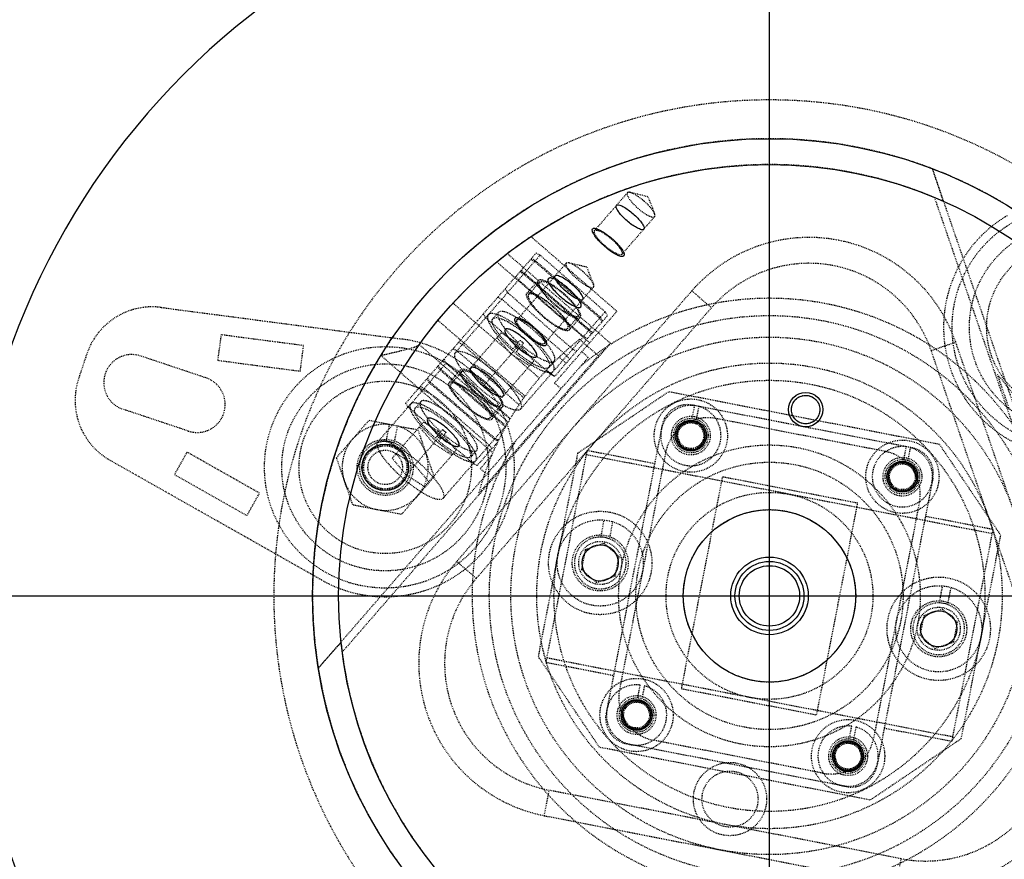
# Model space of a CAD drawing. Header units: millimetres. Extents: x -24622 to 57, y -1603 to 1112.
# Tile 44 of 219: x -23519 to -23404, y -44 to 54. Entities that reach past the tile are written whole.
import ezdxf
from ezdxf.lldxf.tags import DXFTag

# ---------------------------------------------------------------- set-up
doc = ezdxf.new("R2010")
doc.units = ezdxf.units.MM
doc.linetypes.add('HIDDEN', pattern=[0.2, 0.1, -0.1])
doc.layers.add('02___PRT_ALL_AXES', color=7, linetype='Continuous')
doc.layers.add('DEFAULT_2', color=8, linetype='HIDDEN')
tags = doc.linetypes.add('CENTER', pattern=[2, 1.25, -0.25, 0.25, -0.25]).pattern_tags.tags
tags[10:11] = [DXFTag(74, 4), DXFTag(75, 0), DXFTag(340, '0'), DXFTag(46, 1.0), DXFTag(50, 0.0), DXFTag(44, 0.0), DXFTag(45, 0.0)]
tags[8:9] = [DXFTag(74, 4), DXFTag(75, 0), DXFTag(340, '0'), DXFTag(46, 1.0), DXFTag(50, 0.0), DXFTag(44, 0.0), DXFTag(45, 0.0)]
tags[6:7] = [DXFTag(74, 4), DXFTag(75, 0), DXFTag(340, '0'), DXFTag(46, 1.0), DXFTag(50, 0.0), DXFTag(44, 0.0), DXFTag(45, 0.0)]
tags[4:5] = [DXFTag(74, 4), DXFTag(75, 0), DXFTag(340, '0'), DXFTag(46, 1.0), DXFTag(50, 0.0), DXFTag(44, 0.0), DXFTag(45, 0.0)]
doc.dimstyles.new('7', dxfattribs={"dimtxt": 7, "dimasz": 4.5, "dimexe": 0.7, "dimexo": 0.9, "dimgap": 1.8, "dimtad": 0, "dimtxsty": 'Standard', "dimblk": 'OPEN30', "dimcen": 0, "dimclrd": 5, "dimclre": 3, "dimclrt": 256, "dimadec": 0, "dimazin": 2, "dimtm": 1e-09, "dimtfac": 0.6, "dimtofl": 0, "dimtmove": 0, "dimatfit": 3, "dimldrblk": 'OPEN30', "dimfxl": 1, "dimtolj": 1, "dimarcsym": 0})

# ---------------------------------------------------------------- blocks, each defined once
blk = doc.blocks.new('_Open30')
at = {"color": 0, "linetype": 'ByBlock', "lineweight": -2}
for p, q in [((-1, 0.268), (0, 0)), ((0, 0), (-1, -0.268)), ((0, 0), (-1, 0))]:
    blk.add_line(p, q, dxfattribs=at)
blk = doc.blocks.new('*D96')
at = {"color": 3, "linetype": 'ByBlock', "lineweight": -2}
for p, q in [((-23511.99, 64.31), (-23540.57, 64.31)), ((-23511.99, -105.69), (-23540.57, -105.69))]:
    blk.add_line(p, q, dxfattribs=at)
at = {"color": 5, "linetype": 'ByBlock', "lineweight": -2}
for p, q in [((-23539.87, 59.81), (-23539.87, -11.31)), ((-23539.87, -101.19), (-23539.87, -30.08))]:
    blk.add_line(p, q, dxfattribs=at)
at = {"layer": 'Defpoints', "color": 0, "linetype": 'ByBlock'}
for p in [(-23511.09, 64.31), (-23539.87, -105.69), (-23511.09, -105.69)]:
    blk.add_point(p, dxfattribs=at)
at = {"color": 5, "linetype": 'ByBlock', "lineweight": -2, "xscale": 4.5, "yscale": 4.5, "zscale": 4.5}
for p, rotation in [((-23539.87, 64.31), 90), ((-23539.87, -105.69), 270)]:
    blk.add_blockref('_Open30', p, dxfattribs=dict(at, rotation=rotation))
at = {"linetype": 'ByBlock', "insert": (-23539.87, -20.69), "char_height": 7, "attachment_point": 5, "rotation": 90}
blk.add_mtext('\\A1;170', dxfattribs=at)
blk = doc.blocks.new('*D106')
at = {"color": 5, "linetype": 'ByBlock', "lineweight": -2}
blk.add_line((-23504.44, -84.59), (-23501.23, -81.44), dxfattribs=at)
at = {"layer": 'Defpoints', "color": 0, "linetype": 'ByBlock'}
for p in [(-23365.18, 51.9), (-23498.01, -78.29)]:
    blk.add_point(p, dxfattribs=at)
at = {"color": 5, "linetype": 'ByBlock', "lineweight": -2, "xscale": 4.5, "yscale": 4.5, "zscale": 4.5, "rotation": 44.42437123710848}
blk.add_blockref('_Open30', (-23498.01, -78.29), dxfattribs=at)
at = {"linetype": 'ByBlock', "insert": (-23514.06, -94.02), "char_height": 7, "attachment_point": 5, "rotation": 44.4244}
blk.add_mtext('\\A1;∅186', dxfattribs=at)

msp = doc.modelspace()

# ---------------------------------------------------------------- linework, layer by layer
at = {"color": 1, "linetype": 'CENTER', "ltscale": 94.488}
for p, q in [((-23431.594, -115.493), (-23431.594, 89.107)), ((-23533.894, -13.193), (-23329.294, -13.193))]:
    msp.add_line(p, q, dxfattribs=at)
at = {"color": 7, "linetype": 'Continuous'}
for centre, radius in [((-23427.396, 8.403), 2), ((-23440.716, 5.389), 1.8), ((-23476.17, 1.706), 2.7), ((-23416.175, 0.619), 1.8), ((-23451.227, -9.377), 2.1), ((-23431.594, -13.193), 4), ((-23431.594, -13.193), 3.5), ((-23411.961, -17.009), 2.1), ((-23447.013, -27.005), 1.8), ((-23422.472, -31.775), 1.8)]:
    msp.add_circle(centre, radius, dxfattribs=at)
for centre, radius, start, end in [((-23439.094, -13.193), 85.5, 0, 180), ((-23476.17, 1.706), 3, 69.40593, 88.59407), ((-23451.227, -9.377), 3, 69.40593, 88.59407), ((-23431.594, -13.193), 93, 180, 248.76428), ((-23431.594, -13.193), 57.5, 285.17438, 0.00494), ((-23411.961, -17.009), 3, 69.40593, 88.59407)]:
    msp.add_arc(centre, radius, start, end, dxfattribs=at)
for points, start_tangent, end_tangent in [([(-23448.119, 30.292), (-23448.642, 30.79), (-23449.056, 31.275), (-23449.312, 31.686), (-23449.386, 31.985), (-23449.264, 32.129), (-23448.962, 32.101), (-23448.518, 31.907), (-23447.975, 31.562), (-23447.406, 31.112)], (-0.7526608, 0.6584085), (0.7564903, -0.6540049)), ([(-23447.406, 31.112), (-23446.883, 30.614), (-23446.47, 30.129), (-23446.213, 29.717), (-23446.14, 29.419), (-23446.261, 29.275), (-23446.563, 29.302), (-23447.008, 29.497), (-23447.55, 29.841), (-23448.119, 30.292)], (0.7526609, -0.6584084), (-0.7564902, 0.654005)), ([(-23448.486, 26.211), (-23448.735, 26.146), (-23449.172, 26.278), (-23449.745, 26.592), (-23450.384, 27.051), (-23451.013, 27.597), (-23451.556, 28.167), (-23451.947, 28.691), (-23452.139, 29.105), (-23452.109, 29.36)], (-0.656059, -0.7547096), (0.656059, 0.7547096)), ([(-23452.109, 29.36), (-23451.86, 29.426), (-23451.423, 29.293), (-23450.85, 28.979), (-23450.211, 28.521), (-23449.582, 27.974), (-23449.039, 27.404), (-23448.648, 26.881), (-23448.456, 26.466), (-23448.486, 26.211)], (0.656059, 0.7547096), (-0.656059, -0.7547096)), ([(-23455.218, 22.126), (-23455.74, 22.624), (-23456.154, 23.109), (-23456.41, 23.521), (-23456.484, 23.819), (-23456.362, 23.963), (-23456.061, 23.936), (-23455.616, 23.741), (-23455.073, 23.397), (-23454.504, 22.946)], (-0.7526556, 0.6584145), (0.7564956, -0.6539988)), ([(-23454.943, 22.442), (-23455.614, 22.974), (-23456.255, 23.382), (-23456.789, 23.618), (-23457.152, 23.654), (-23457.299, 23.484), (-23457.213, 23.13), (-23456.905, 22.634), (-23456.411, 22.056), (-23455.792, 21.465)], (-0.7547096, 0.656059), (0.7547096, -0.656059)), ([(-23454.504, 22.946), (-23453.982, 22.448), (-23453.568, 21.963), (-23453.312, 21.551), (-23453.238, 21.253), (-23453.36, 21.109), (-23453.661, 21.136), (-23454.106, 21.331), (-23454.649, 21.676), (-23455.218, 22.126)], (0.7526556, -0.6584144), (-0.7564955, 0.6539989)), ([(-23455.792, 21.465), (-23455.121, 20.934), (-23454.48, 20.525), (-23453.945, 20.289), (-23453.583, 20.254), (-23453.435, 20.423), (-23453.521, 20.778), (-23453.829, 21.274), (-23454.323, 21.852), (-23454.943, 22.442)], (0.7547096, -0.656059), (-0.7547096, 0.656059)), ([(-23457.486, 15.859), (-23457.734, 15.793), (-23458.171, 15.926), (-23458.744, 16.24), (-23459.384, 16.698), (-23460.013, 17.245), (-23460.555, 17.814), (-23460.946, 18.338), (-23461.138, 18.752), (-23461.108, 19.008)], (-0.656059, -0.7547096), (0.656059, 0.7547096)), ([(-23461.108, 19.008), (-23460.86, 19.073), (-23460.423, 18.941), (-23459.85, 18.626), (-23459.21, 18.168), (-23458.581, 17.621), (-23458.038, 17.052), (-23457.647, 16.528), (-23457.455, 16.114), (-23457.486, 15.859)], (0.656059, 0.7547096), (-0.656059, -0.7547096)), ([(-23462.248, 17.696), (-23462.278, 17.441), (-23462.086, 17.027), (-23461.695, 16.503), (-23461.153, 15.934), (-23460.524, 15.387), (-23459.884, 14.929), (-23459.311, 14.614), (-23458.874, 14.482), (-23458.625, 14.547)], (-0.656059, -0.7547096), (0.656059, 0.7547096)), ([(-23458.625, 14.547), (-23458.595, 14.803), (-23458.787, 15.217), (-23459.178, 15.741), (-23459.721, 16.31), (-23460.35, 16.857), (-23460.989, 17.315), (-23461.562, 17.629), (-23461.999, 17.762), (-23462.248, 17.696)], (0.656059, 0.7547096), (-0.656059, -0.7547096)), ([(-23463.942, 12.089), (-23464.613, 12.621), (-23465.254, 13.029), (-23465.788, 13.266), (-23466.151, 13.301), (-23466.298, 13.132), (-23466.213, 12.777), (-23465.905, 12.281), (-23465.411, 11.703), (-23464.791, 11.113)], (-0.7547096, 0.656059), (0.7547096, -0.656059)), ([(-23464.791, 11.113), (-23464.12, 10.581), (-23463.479, 10.173), (-23462.945, 9.937), (-23462.582, 9.901), (-23462.435, 10.071), (-23462.52, 10.425), (-23462.829, 10.921), (-23463.322, 11.499), (-23463.942, 12.089)], (0.7547096, -0.656059), (-0.7547096, 0.656059)), ([(-23429.016, 8.718), (-23428.775, 9.309), (-23428.329, 9.764), (-23427.748, 10.015), (-23427.098, 10.025), (-23426.495, 9.785), (-23426.037, 9.338), (-23425.781, 8.737), (-23425.777, 8.088)], (0.205153, 0.9787299), (-0.1787003, -0.9839036)), ([(-23425.777, 8.088), (-23426.017, 7.497), (-23426.463, 7.042), (-23427.044, 6.791), (-23427.695, 6.781), (-23428.297, 7.021), (-23428.755, 7.468), (-23429.012, 8.069), (-23429.016, 8.718)], (-0.205153, -0.9787299), (0.1787003, 0.9839036)), ([(-23471.247, 7.344), (-23471.278, 7.088), (-23471.086, 6.674), (-23470.695, 6.15), (-23470.152, 5.581), (-23469.523, 5.034), (-23468.883, 4.576), (-23468.311, 4.262), (-23467.873, 4.129), (-23467.625, 4.195)], (-0.656059, -0.7547096), (0.656059, 0.7547096)), ([(-23467.625, 4.195), (-23467.595, 4.45), (-23467.787, 4.864), (-23468.178, 5.388), (-23468.72, 5.957), (-23469.349, 6.504), (-23469.989, 6.962), (-23470.562, 7.277), (-23470.999, 7.409), (-23471.247, 7.344)], (0.656059, 0.7547096), (-0.656059, -0.7547096)), ([(-23439.096, 5.074), (-23439.099, 5.714), (-23439.343, 6.304), (-23439.789, 6.754), (-23440.388, 7.006), (-23441.036, 7.008), (-23441.628, 6.764), (-23442.09, 6.302), (-23442.336, 5.704)], (0.1759776, 0.9843942), (-0.2019599, -0.9793938)), ([(-23442.336, 5.704), (-23442.333, 5.064), (-23442.089, 4.474), (-23441.643, 4.025), (-23441.044, 3.773), (-23440.396, 3.771), (-23439.804, 4.015), (-23439.342, 4.476), (-23439.096, 5.074)], (-0.1759776, -0.9843942), (0.2019599, 0.9793938)), ([(-23414.556, 0.304), (-23414.558, 0.944), (-23414.803, 1.534), (-23415.248, 1.984), (-23415.848, 2.236), (-23416.496, 2.237), (-23417.087, 1.994), (-23417.549, 1.532), (-23417.795, 0.934)], (0.1759776, 0.9843942), (-0.2019599, -0.9793938)), ([(-23417.795, 0.934), (-23417.793, 0.294), (-23417.548, -0.296), (-23417.103, -0.746), (-23416.503, -0.998), (-23415.855, -1), (-23415.263, -0.756), (-23414.801, -0.294), (-23414.556, 0.304)], (-0.1759776, -0.9843942), (0.2019599, 0.9793938)), ([(-23445.393, -27.319), (-23445.395, -26.679), (-23445.64, -26.09), (-23446.085, -25.64), (-23446.685, -25.388), (-23447.333, -25.386), (-23447.925, -25.63), (-23448.387, -26.092), (-23448.632, -26.69)], (0.1759776, 0.9843942), (-0.2019599, -0.9793938)), ([(-23448.632, -26.69), (-23448.63, -27.33), (-23448.386, -27.919), (-23447.94, -28.369), (-23447.34, -28.621), (-23446.692, -28.623), (-23446.101, -28.379), (-23445.639, -27.917), (-23445.393, -27.319)], (-0.1759776, -0.9843942), (0.2019599, 0.9793938)), ([(-23420.852, -32.09), (-23420.855, -31.45), (-23421.099, -30.86), (-23421.545, -30.41), (-23422.144, -30.158), (-23422.792, -30.156), (-23423.384, -30.4), (-23423.846, -30.862), (-23424.092, -31.46)], (0.1759776, 0.9843942), (-0.2019599, -0.9793938)), ([(-23424.092, -31.46), (-23424.089, -32.1), (-23423.845, -32.69), (-23423.399, -33.139), (-23422.8, -33.391), (-23422.152, -33.393), (-23421.56, -33.149), (-23421.098, -32.687), (-23420.852, -32.09)], (-0.1759776, -0.9843942), (0.2019599, 0.9793938))]:
    msp.add_spline(points, degree=3, dxfattribs=dict(at, start_tangent=start_tangent, end_tangent=end_tangent))
at = {"layer": '02___PRT_ALL_AXES', "color": 7, "linetype": 'Continuous'}
for radius in [53, 50, 10, 4.5]:
    msp.add_circle((-23431.594, -13.193), radius, dxfattribs=at)
at = {"layer": 'DEFAULT_2', "color": 8, "linetype": 'HIDDEN'}
for p, q in [((-23397.142, -8.815), (-23412.683, 36.319)), ((-23448.08, 33.537), (-23451.882, 29.163)), ((-23445.696, 33.08), (-23447.755, 33.576)), ((-23445.696, 33.08), (-23444.918, 31.109)), ((-23412.464, 33.003), (-23397.016, -11.863)), ((-23444.91, 30.782), (-23448.713, 26.408)), ((-23449.291, 19.798), (-23459.254, 28.459)), ((-23473.802, 9.13), (-23458.669, 26.539)), ((-23450.035, 16.088), (-23462.007, 26.494)), ((-23458.207, 26.308), (-23460.023, 24.219)), ((-23458.207, 26.308), (-23458.669, 26.539)), ((-23450.66, 19.748), (-23458.207, 26.308)), ((-23463.231, 25.525), (-23452.455, 16.158)), ((-23455.178, 25.372), (-23460.882, 18.811)), ((-23459.303, 25.81), (-23458.84, 25.579)), ((-23458.756, 25.677), (-23459.218, 25.907)), ((-23458.84, 25.579), (-23451.293, 19.019)), ((-23451.208, 19.116), (-23458.756, 25.677)), ((-23452.794, 24.914), (-23454.853, 25.41)), ((-23460.075, 24.16), (-23468.013, 15.028)), ((-23460.108, 24.121), (-23460.57, 24.352)), ((-23460.485, 24.449), (-23460.023, 24.219)), ((-23460.367, 24.585), (-23460.075, 24.16)), ((-23452.561, 17.561), (-23460.108, 24.121)), ((-23452.527, 17.599), (-23460.075, 24.16)), ((-23460.023, 24.219), (-23452.476, 17.658)), ((-23452.794, 24.914), (-23452.016, 22.944)), ((-23460.708, 23.431), (-23461.001, 23.856)), ((-23460.708, 23.431), (-23453.161, 16.87)), ((-23459.721, 21.899), (-23458.454, 23.357)), ((-23459.532, 21.735), (-23458.265, 23.193)), ((-23440.599, 22.175), (-23467.871, -9.197)), ((-23462.268, 22.398), (-23461.976, 21.973)), ((-23454.429, 15.412), (-23461.976, 21.973)), ((-23452.009, 22.616), (-23457.712, 16.055)), ((-23440.599, 22.175), (-23438.335, 20.207)), ((-23468.303, 20.755), (-23458.295, 12.054)), ((-23463.105, 21.436), (-23462.643, 21.205)), ((-23462.643, 21.205), (-23455.096, 14.645)), ((-23502.159, 20.248), (-23474.217, 16.579)), ((-23438.335, 20.207), (-23465.605, -11.164)), ((-23464.51, 19.057), (-23464.803, 19.482)), ((-23463.048, 19.672), (-23463.682, 18.943)), ((-23456.53, 11.47), (-23449.291, 19.798)), ((-23452.476, 17.658), (-23450.66, 19.748)), ((-23450.367, 19.322), (-23450.66, 19.748)), ((-23459.948, 9.962), (-23470.059, 18.751)), ((-23464.51, 19.057), (-23456.963, 12.496)), ((-23456.54, 12.221), (-23450.367, 19.322)), ((-23455.004, 17.799), (-23453.737, 19.257)), ((-23454.815, 17.635), (-23453.548, 19.093)), ((-23451.293, 19.019), (-23451.001, 18.593)), ((-23450.916, 18.691), (-23451.208, 19.116)), ((-23462.712, 17.315), (-23466.371, 13.106)), ((-23462.712, 17.315), (-23460.58, 15.957)), ((-23460.465, 8.468), (-23452.527, 17.599)), ((-23452.268, 17.135), (-23452.561, 17.561)), ((-23452.527, 17.599), (-23452.065, 17.369)), ((-23452.476, 17.658), (-23452.183, 17.233)), ((-23495.215, 17.075), (-23495.604, 14.117)), ((-23485.63, 15.817), (-23495.215, 17.075)), ((-23481.166, -19.724), (-23450.035, 16.088)), ((-23467.206, 15.956), (-23467.668, 16.186)), ((-23461.561, 14.829), (-23463.202, 16.751)), ((-23460.499, 16.431), (-23461.354, 15.447)), ((-23460.977, 15.119), (-23460.122, 16.103)), ((-23453.634, 16.553), (-23451.452, 14.657)), ((-23452.699, 16.64), (-23453.161, 16.87)), ((-23451.452, 14.657), (-23450.035, 16.088)), ((-23412.832, 15.25), (-23409.995, 16.226)), ((-23396.462, -23.078), (-23409.995, 16.226)), ((-23510.788, 14.852), (-23511.735, 12.018)), ((-23486.019, 12.859), (-23485.63, 15.817)), ((-23472.225, 15.946), (-23461.902, 6.962)), ((-23468.302, 15.457), (-23467.84, 15.227)), ((-23467.84, 15.227), (-23460.644, 8.971)), ((-23467.206, 15.956), (-23460.088, 9.768)), ((-23460.58, 15.957), (-23464.729, 11.184)), ((-23460.58, 15.957), (-23458.939, 14.035)), ((-23454.429, 15.412), (-23453.966, 15.182)), ((-23452.611, 14.454), (-23453.366, 15.11)), ((-23399.298, -24.055), (-23412.832, 15.25)), ((-23496.954, 12.08), (-23504.541, 14.616)), ((-23495.604, 14.117), (-23486.019, 12.859)), ((-23483.928, -21.571), (-23452.611, 14.454)), ((-23477.012, 4.676), (-23469.074, 13.807)), ((-23476.672, 14.681), (-23463.695, 3.4)), ((-23469.107, 13.769), (-23469.57, 13.999)), ((-23469.366, 14.233), (-23469.074, 13.807)), ((-23461.691, 7.322), (-23469.107, 13.769)), ((-23461.665, 7.366), (-23469.074, 13.807)), ((-23451.452, 14.657), (-23465.333, -1.312)), ((-23458.939, 14.035), (-23462.597, 9.826)), ((-23459.429, 13.471), (-23461.561, 14.829)), ((-23456.558, 14.03), (-23457.192, 13.301)), ((-23455.182, 13.784), (-23455.993, 14.489)), ((-23455.096, 14.645), (-23454.803, 14.219)), ((-23470.085, 13.406), (-23469.793, 12.98)), ((-23469.708, 13.078), (-23470, 13.504)), ((-23462.246, 6.42), (-23469.793, 12.98)), ((-23469.708, 13.078), (-23462.157, 6.514)), ((-23467.453, 13.004), (-23468.72, 11.546)), ((-23468.532, 11.382), (-23467.264, 12.84)), ((-23466.371, 13.106), (-23464.729, 11.184)), ((-23463.749, 12.312), (-23465.881, 13.67)), ((-23457.446, 13.009), (-23456.54, 12.221)), ((-23471.06, 11.522), (-23471.352, 11.948)), ((-23471.268, 12.046), (-23470.975, 11.62)), ((-23471.06, 11.522), (-23463.513, 4.962)), ((-23463.428, 5.06), (-23470.975, 11.62)), ((-23462.107, 10.39), (-23463.749, 12.312)), ((-23456.501, 12.266), (-23456.963, 12.496)), ((-23456.53, 11.47), (-23455.776, 10.814)), ((-23403.748, 8.414), (-23405.152, 12.491)), ((-23472.104, 11.083), (-23471.642, 10.853)), ((-23464.095, 4.292), (-23471.642, 10.853)), ((-23464.729, 11.184), (-23462.597, 9.826)), ((-23453.845, 3.357), (-23443.293, 10.474)), ((-23411.881, 4.368), (-23443.293, 10.474)), ((-23472.681, 8.59), (-23472.048, 9.319)), ((-23499.014, 5.915), (-23506.601, 8.451)), ((-23473.51, 8.704), (-23473.802, 9.13)), ((-23473.51, 8.704), (-23465.963, 2.144)), ((-23464.004, 7.446), (-23462.736, 8.904)), ((-23462.547, 8.74), (-23463.815, 7.282)), ((-23440.295, 8.864), (-23440.583, 7.385)), ((-23415.017, 3.959), (-23440.539, 8.92)), ((-23439.804, 8.768), (-23440.092, 7.289)), ((-23481.837, 2.808), (-23478.05, 7.165)), ((-23478.05, 7.165), (-23472.382, 6.064)), ((-23471.712, 6.962), (-23475.37, 2.753)), ((-23471.712, 6.962), (-23469.58, 5.604)), ((-23441.28, 7.027), (-23442.416, 5.72)), ((-23439.58, 6.696), (-23441.28, 7.027)), ((-23418.152, 3.55), (-23437.785, 7.366)), ((-23475.709, 6.698), (-23476.096, 4.705)), ((-23475.115, 4.515), (-23474.729, 6.507)), ((-23472.382, 6.064), (-23470.503, 0.605)), ((-23470.56, 4.476), (-23472.202, 6.398)), ((-23469.499, 6.078), (-23470.354, 5.095)), ((-23469.976, 4.767), (-23469.121, 5.75)), ((-23469.465, -1.885), (-23462.145, 6.535)), ((-23462.246, 6.42), (-23462.217, 6.406)), ((-23444.056, 6.548), (-23450.544, -26.828)), ((-23442.416, 5.72), (-23441.852, 4.082)), ((-23439.016, 5.059), (-23439.58, 6.696)), ((-23469.58, 5.604), (-23473.729, 0.831)), ((-23469.58, 5.604), (-23467.938, 3.682)), ((-23465.501, 1.913), (-23463.129, 4.641)), ((-23463.079, 4.745), (-23463.513, 4.962)), ((-23463.428, 5.06), (-23463.024, 4.858)), ((-23440.152, 3.751), (-23439.016, 5.059)), ((-23499.161, 3.475), (-23500.629, 0.878)), ((-23490.745, -1.283), (-23499.161, 3.475)), ((-23467.938, 3.682), (-23471.597, -0.527)), ((-23468.428, 3.118), (-23470.56, 4.476)), ((-23466.191, 2.948), (-23465.557, 3.677)), ((-23464.095, 4.292), (-23463.803, 3.867)), ((-23452.768, 3.657), (-23457.538, -20.884)), ((-23444.915, 2.131), (-23452.768, 3.657)), ((-23441.852, 4.082), (-23440.152, 3.751)), ((-23415.755, 4.094), (-23416.042, 2.615)), ((-23415.264, 3.998), (-23415.551, 2.519)), ((-23411.881, 4.368), (-23404.764, -6.183)), ((-23483.552, -11.351), (-23508.085, 2.518)), ((-23481.837, 2.808), (-23479.958, -2.651)), ((-23475.37, 2.753), (-23473.729, 0.831)), ((-23472.748, 1.959), (-23474.88, 3.317)), ((-23463.838, 3.063), (-23465.144, 1.561)), ((-23453.845, 3.357), (-23458.424, -20.202)), ((-23405.745, -5.993), (-23452.863, 3.166)), ((-23443.647, 3.412), (-23448.99, -24.073)), ((-23471.107, 0.037), (-23472.748, 1.959)), ((-23465.501, 1.913), (-23465.963, 2.144)), ((-23465.144, 1.561), (-23464.597, 1.085)), ((-23416.739, 2.257), (-23417.876, 0.949)), ((-23415.039, 1.926), (-23416.739, 2.257)), ((-23414.475, 0.288), (-23415.039, 1.926)), ((-23500.629, 0.878), (-23492.213, -3.88)), ((-23470.503, 0.605), (-23474.29, -3.753)), ((-23473.729, 0.831), (-23471.597, -0.527)), ((-23437.062, 0.604), (-23441.832, -23.937)), ((-23421.356, -2.449), (-23437.062, 0.604)), ((-23412.644, 0.442), (-23419.132, -32.933)), ((-23417.876, 0.949), (-23417.312, -0.688)), ((-23415.611, -1.019), (-23414.475, 0.288)), ((-23417.312, -0.688), (-23415.611, -1.019)), ((-23492.213, -3.88), (-23490.745, -1.283)), ((-23474.29, -3.753), (-23479.958, -2.651)), ((-23426.126, -26.99), (-23421.356, -2.449)), ((-23414.198, -2.312), (-23419.541, -29.798)), ((-23451.153, -6.378), (-23450.768, -4.398)), ((-23405.65, -5.502), (-23413.503, -3.975)), ((-23449.786, -4.588), (-23450.171, -6.568)), ((-23410.42, -30.043), (-23405.65, -5.502)), ((-23409.343, -29.743), (-23404.764, -6.183)), ((-23452.969, -7.861), (-23453.41, -10.128)), ((-23450.786, -7.11), (-23452.969, -7.861)), ((-23449.043, -8.625), (-23450.786, -7.11)), ((-23449.484, -10.892), (-23449.043, -8.625)), ((-23465.607, -11.166), (-23467.871, -9.197)), ((-23453.41, -10.128), (-23451.667, -11.644)), ((-23451.667, -11.644), (-23449.484, -10.892)), ((-23411.888, -14.01), (-23411.503, -12.03)), ((-23410.906, -14.201), (-23410.521, -12.221)), ((-23411.521, -14.742), (-23413.704, -15.494)), ((-23409.778, -16.257), (-23411.521, -14.742)), ((-23413.704, -15.494), (-23414.145, -17.761)), ((-23410.219, -18.524), (-23409.778, -16.257)), ((-23414.145, -17.761), (-23412.402, -19.276)), ((-23412.402, -19.276), (-23410.219, -18.524)), ((-23451.307, -30.754), (-23458.424, -20.202)), ((-23410.325, -29.552), (-23457.443, -20.393)), ((-23483.861, -21.495), (-23483.928, -21.571)), ((-23457.538, -20.884), (-23449.685, -22.41)), ((-23446.879, -25.009), (-23446.592, -23.53)), ((-23446.101, -23.625), (-23446.389, -25.104)), ((-23441.832, -23.937), (-23426.126, -26.99)), ((-23447.577, -25.367), (-23448.713, -26.674)), ((-23445.876, -25.697), (-23447.577, -25.367)), ((-23445.312, -27.335), (-23445.876, -25.697)), ((-23448.713, -26.674), (-23448.149, -28.312)), ((-23446.449, -28.642), (-23445.312, -27.335)), ((-23448.149, -28.312), (-23446.449, -28.642)), ((-23422.339, -29.779), (-23422.051, -28.3)), ((-23421.56, -28.396), (-23421.848, -29.875)), ((-23418.273, -28.516), (-23410.42, -30.043)), ((-23419.895, -36.86), (-23451.307, -30.754)), ((-23422.649, -35.306), (-23448.171, -30.345)), ((-23425.403, -33.752), (-23445.036, -29.936)), ((-23423.036, -30.137), (-23424.172, -31.444)), ((-23421.336, -30.468), (-23423.036, -30.137)), ((-23420.772, -32.105), (-23421.336, -30.468)), ((-23409.343, -29.743), (-23419.895, -36.86)), ((-23424.172, -31.444), (-23423.608, -33.082)), ((-23423.608, -33.082), (-23421.908, -33.412)), ((-23421.908, -33.412), (-23420.772, -32.105)), ((-23457.721, -38.676), (-23457.149, -35.731)), ((-23416.34, -43.663), (-23457.154, -35.73)), ((-23457.721, -38.676), (-23416.916, -46.607)), ((-23416.343, -43.663), (-23416.916, -46.607))]:
    msp.add_line(p, q, dxfattribs=at)
for centre, radius in [((-23396.403, 17.962), 14), ((-23396.403, 17.962), 12), ((-23396.403, 17.962), 10), ((-23431.594, -13.193), 32.5), ((-23431.594, -13.193), 30), ((-23476.17, 1.706), 14), ((-23476.17, 1.706), 12), ((-23431.594, -13.193), 26.999), ((-23476.17, 1.706), 10), ((-23431.594, -13.193), 25), ((-23440.716, 5.389), 4.25), ((-23427.396, 8.403), 1.65), ((-23440.716, 5.389), 2.25), ((-23440.716, 5.389), 2), ((-23440.716, 5.389), 1.65), ((-23440.716, 5.389), 1.5), ((-23476.17, 1.706), 3.25), ((-23416.175, 0.619), 4.25), ((-23476.17, 1.706), 2.625), ((-23476.17, 1.706), 2.5), ((-23476.17, 1.706), 2), ((-23431.594, -13.193), 17.5), ((-23431.594, -13.193), 15.5), ((-23416.175, 0.619), 2.25), ((-23416.175, 0.619), 2), ((-23416.175, 0.619), 1.65), ((-23416.175, 0.619), 1.5), ((-23431.594, -13.193), 12), ((-23451.227, -9.377), 6), ((-23431.594, -13.193), 10), ((-23451.227, -9.377), 5), ((-23451.227, -9.377), 3.25), ((-23451.227, -9.377), 2.5), ((-23411.961, -17.009), 6), ((-23411.961, -17.009), 5), ((-23411.961, -17.009), 3.25), ((-23411.961, -17.009), 2.5), ((-23447.013, -27.005), 4.25), ((-23447.013, -27.005), 2.25), ((-23447.013, -27.005), 2), ((-23447.013, -27.005), 1.65), ((-23447.013, -27.005), 1.5), ((-23422.472, -31.775), 4.25), ((-23422.472, -31.775), 2.25), ((-23422.472, -31.775), 2), ((-23422.472, -31.775), 1.65), ((-23422.472, -31.775), 1.5), ((-23436.173, -36.752), 4.25), ((-23436.173, -36.752), 3.25)]:
    msp.add_circle(centre, radius, dxfattribs=at)
for centre, radius, start, end in [((-23431.594, -13.193), 57.5, 0.00494, 265.84517), ((-23431.594, -13.193), 53, 309.09553, 270), ((-23431.594, -13.193), 50, 66.15636, 144.35388), ((-23396.403, 17.962), 15, 120.51831, 322.51831), ((-23427.015, 10.366), 18, 19, 139), ((-23427.015, 10.366), 15, 19, 139), ((-23431.594, -13.193), 34.499, 28.75911, 129.24585), ((-23503.201, 12.316), 8, 82.51831, 161.51831), ((-23476.17, 1.706), 15, 240.51831, 82.51831), ((-23432.381, -10.129), 34.112, 128.53814, 165.0199), ((-23452.732, 24.984), 11.554, 227.76114, 230.23886), ((-23453.366, 24.256), 11.554, 227.76114, 230.23886), ((-23505.571, 11.533), 3.25, 71.51831, 251.51831), ((-23504.148, 9.482), 8, 161.51831, 240.51831), ((-23497.984, 8.997), 3.25, 251.51831, 71.51831), ((-23430.491, -9.618), 33.628, 2.76146, 41.10521), ((-23440.716, 5.389), 3.5, 83.09604, 74.90396), ((-23441.111, 5.975), 3, 79, 169), ((-23478.955, -5.182), 16.589, 48.13649, 49.86351), ((-23438.739, 2.458), 5, 79, 169), ((-23476.17, 1.706), 5, 84.70258, 259), ((-23476.17, 1.706), 5, 264.58297, 73.29742), ((-23461.732, 14.632), 11.554, 227.76114, 230.23886), ((-23476.17, 1.706), 3, 88.59407, 69.40593), ((-23462.365, 13.903), 11.554, 227.76114, 230.23886), ((-23431.594, -13.193), 34.498, 148.74955, 249.24828), ((-23416.175, 0.619), 3.5, 83.09604, 74.90396), ((-23419.106, -1.358), 5, 349, 79), ((-23415.589, 1.014), 3, 349, 79), ((-23451.227, -9.377), 3, 88.59407, 69.40593), ((-23431.594, -13.193), 34.5, 268.76647, 9.22909), ((-23454.286, -21.006), 18, 139, 259), ((-23454.286, -21.006), 15, 138.99027, 258.98004), ((-23411.961, -17.009), 3, 88.59407, 69.40593), ((-23431.594, -13.193), 50, 186.15633, 264.35378), ((-23447.013, -27.005), 3.5, 83.09604, 74.90396), ((-23413.481, -28.938), 18, 259, 19), ((-23444.082, -25.027), 5, 169, 259), ((-23413.481, -28.938), 15, 259.01025, 19), ((-23447.599, -27.4), 3, 169, 259), ((-23422.472, -31.775), 3.5, 83.09604, 74.90396), ((-23424.449, -28.844), 5, 259, 349), ((-23422.077, -32.361), 3, 259, 349)]:
    msp.add_arc(centre, radius, start, end, dxfattribs=at)
for points, start_tangent, end_tangent in [([(-23411.447, 32.569), (-23411.448, 32.591), (-23411.467, 32.662), (-23411.501, 32.778), (-23411.55, 32.936), (-23411.611, 33.127), (-23411.682, 33.348), (-23411.848, 33.855), (-23412.039, 34.425), (-23412.245, 35.037), (-23412.461, 35.672), (-23412.683, 36.319)], (0.9152272, -0.4029381), (-0.3255682, 0.9455186)), ([(-23448.08, 33.537), (-23448.096, 33.276), (-23448.011, 33.077), (-23447.868, 32.844), (-23447.431, 32.308), (-23446.852, 31.749)], (-0.656059, -0.7547096), (0.7547096, -0.656059)), ([(-23447.755, 33.576), (-23447.865, 33.595), (-23448.08, 33.537)], (-0.972242, 0.2339775), (-0.656059, -0.7547096)), ([(-23446.139, 32.57), (-23447.026, 33.234), (-23447.426, 33.454), (-23447.755, 33.576)], (-0.7547096, 0.656059), (-0.972242, 0.2339775)), ([(-23444.918, 31.109), (-23445.084, 31.418), (-23445.358, 31.783), (-23446.139, 32.57)], (-0.3670104, 0.9302169), (-0.7547096, 0.656059)), ([(-23446.852, 31.749), (-23446.218, 31.253), (-23445.627, 30.895), (-23445.376, 30.786), (-23445.168, 30.73), (-23444.91, 30.782)], (0.7547096, -0.656059), (0.656059, 0.7547096)), ([(-23444.91, 30.782), (-23444.88, 30.838), (-23444.918, 31.109)], (0.656059, 0.7547096), (-0.3670104, 0.9302169)), ([(-23450.654, 27.376), (-23451.234, 27.934), (-23451.67, 28.47), (-23451.813, 28.703), (-23451.898, 28.902), (-23451.882, 29.163)], (-0.7547096, 0.656059), (0.6561204, 0.7546563)), ([(-23451.882, 29.163), (-23451.625, 29.215), (-23451.417, 29.159), (-23451.166, 29.05), (-23450.575, 28.692), (-23449.941, 28.196)], (0.6561204, 0.7546563), (0.7547096, -0.656059)), ([(-23449.941, 28.196), (-23449.361, 27.637), (-23448.925, 27.102), (-23448.782, 26.868), (-23448.697, 26.67), (-23448.713, 26.408)], (0.7547096, -0.656059), (-0.6561204, -0.7546563)), ([(-23448.713, 26.408), (-23448.97, 26.356), (-23449.178, 26.412), (-23449.429, 26.522), (-23450.02, 26.879), (-23450.654, 27.376)], (-0.6561204, -0.7546563), (-0.7547096, 0.656059)), ([(-23455.178, 25.372), (-23455.194, 25.11), (-23455.109, 24.912), (-23454.966, 24.678), (-23454.53, 24.142), (-23453.95, 23.584)], (-0.656059, -0.7547096), (0.7547096, -0.656059)), ([(-23454.853, 25.41), (-23454.963, 25.429), (-23455.178, 25.372)], (-0.972242, 0.2339775), (-0.656059, -0.7547096)), ([(-23453.237, 24.404), (-23454.125, 25.068), (-23454.524, 25.288), (-23454.853, 25.41)], (-0.7547096, 0.656059), (-0.972242, 0.2339775)), ([(-23452.016, 22.944), (-23452.182, 23.252), (-23452.456, 23.618), (-23453.237, 24.404)], (-0.3670104, 0.9302169), (-0.7547096, 0.656059)), ([(-23458.454, 23.357), (-23458.478, 22.952), (-23458.347, 22.645), (-23458.125, 22.284), (-23457.822, 21.882), (-23457.449, 21.454), (-23456.553, 20.59), (-23455.572, 19.822), (-23455.097, 19.512), (-23454.657, 19.268), (-23454.268, 19.099), (-23453.946, 19.012), (-23453.548, 19.093)], (-0.656059, -0.7547096), (0.656059, 0.7547096)), ([(-23453.548, 19.093), (-23453.524, 19.498), (-23453.655, 19.805), (-23453.876, 20.166), (-23454.179, 20.568), (-23454.552, 20.995), (-23455.449, 21.86), (-23456.43, 22.627), (-23456.905, 22.937), (-23457.345, 23.181), (-23457.734, 23.35), (-23458.056, 23.438), (-23458.454, 23.357)], (0.656059, 0.7547096), (-0.656059, -0.7547096)), ([(-23456.51, 20.639), (-23457.338, 21.437), (-23457.682, 21.831), (-23457.962, 22.202), (-23458.166, 22.536), (-23458.287, 22.819), (-23458.265, 23.193)], (-0.7547096, 0.656059), (0.6561204, 0.7546563)), ([(-23458.265, 23.193), (-23457.898, 23.267), (-23457.6, 23.187), (-23457.242, 23.031), (-23456.835, 22.806), (-23456.397, 22.519), (-23455.491, 21.811)], (0.6561204, 0.7546563), (0.7547096, -0.656059)), ([(-23453.95, 23.584), (-23453.316, 23.088), (-23452.725, 22.73), (-23452.474, 22.621), (-23452.266, 22.564), (-23452.009, 22.616)], (0.7547096, -0.656059), (0.656059, 0.7547096)), ([(-23452.009, 22.616), (-23451.978, 22.673), (-23452.016, 22.944)], (0.656059, 0.7547096), (-0.3670104, 0.9302169)), ([(-23454.815, 17.635), (-23455.213, 17.554), (-23455.535, 17.641), (-23455.924, 17.81), (-23456.364, 18.054), (-23456.839, 18.364), (-23457.82, 19.132), (-23458.717, 19.996), (-23459.09, 20.423), (-23459.393, 20.825), (-23459.614, 21.187), (-23459.745, 21.494), (-23459.721, 21.899)], (-0.656059, -0.7547096), (0.656059, 0.7547096)), ([(-23459.721, 21.899), (-23459.323, 21.98), (-23459.001, 21.892), (-23458.612, 21.723), (-23458.172, 21.479), (-23457.697, 21.169), (-23456.716, 20.402), (-23455.82, 19.537), (-23455.447, 19.11), (-23455.144, 18.708), (-23454.922, 18.347), (-23454.791, 18.04), (-23454.815, 17.635)], (0.656059, 0.7547096), (-0.656059, -0.7547096)), ([(-23459.532, 21.735), (-23459.555, 21.361), (-23459.434, 21.078), (-23459.229, 20.744), (-23458.95, 20.373), (-23458.605, 19.979), (-23457.778, 19.181)], (-0.6559977, -0.7547629), (0.7547096, -0.656059)), ([(-23456.759, 20.353), (-23457.664, 21.062), (-23458.103, 21.348), (-23458.509, 21.573), (-23458.868, 21.729), (-23459.165, 21.809), (-23459.532, 21.735)], (-0.7547096, 0.656059), (-0.6559977, -0.7547629)), ([(-23455.491, 21.811), (-23454.664, 21.013), (-23454.319, 20.618), (-23454.04, 20.247), (-23453.835, 19.914), (-23453.714, 19.631), (-23453.737, 19.257)], (0.7547096, -0.656059), (-0.6561204, -0.7546563)), ([(-23453.737, 19.257), (-23454.104, 19.182), (-23454.401, 19.263), (-23454.76, 19.419), (-23455.166, 19.644), (-23455.605, 19.93), (-23456.51, 20.639)], (-0.6561204, -0.7546563), (-0.7547096, 0.656059)), ([(-23456.663, 12.842), (-23456.626, 13.465), (-23456.828, 13.937), (-23457.168, 14.493), (-23457.634, 15.111), (-23458.208, 15.769), (-23459.588, 17.098), (-23461.096, 18.279), (-23461.827, 18.756), (-23462.505, 19.132), (-23463.103, 19.392), (-23463.598, 19.526), (-23464.21, 19.402)], (0.656059, 0.7547096), (-0.656059, -0.7547096)), ([(-23463.048, 19.672), (-23463.089, 19.162), (-23462.932, 18.779), (-23462.665, 18.326), (-23461.836, 17.282), (-23460.721, 16.176)], (-0.656059, -0.7547096), (0.7447361, -0.667359)), ([(-23459.263, 17.853), (-23460.513, 18.804), (-23461.662, 19.479), (-23462.148, 19.681), (-23462.549, 19.783), (-23463.048, 19.672)], (-0.7645116, 0.64461), (-0.656059, -0.7547096)), ([(-23455.004, 17.799), (-23454.982, 18.173), (-23455.103, 18.456), (-23455.307, 18.789), (-23455.587, 19.16), (-23455.931, 19.555), (-23456.759, 20.353)], (0.6559977, 0.7547629), (-0.7547096, 0.656059)), ([(-23464.21, 19.402), (-23464.248, 18.779), (-23464.046, 18.307), (-23463.705, 17.751), (-23463.239, 17.132), (-23462.665, 16.475), (-23461.286, 15.145), (-23459.777, 13.964), (-23459.046, 13.487), (-23458.369, 13.112), (-23457.771, 12.852), (-23457.275, 12.718), (-23456.663, 12.842)], (-0.656059, -0.7547096), (0.656059, 0.7547096)), ([(-23461.354, 15.447), (-23462.47, 16.553), (-23463.298, 17.597), (-23463.566, 18.05), (-23463.722, 18.433), (-23463.682, 18.943)], (-0.7447361, 0.667359), (0.656059, 0.7547096)), ([(-23463.682, 18.943), (-23463.183, 19.054), (-23462.781, 18.952), (-23462.296, 18.75), (-23461.147, 18.075), (-23459.897, 17.124)], (0.656059, 0.7547096), (0.7645116, -0.64461)), ([(-23459.653, 17.023), (-23460.233, 17.581), (-23460.67, 18.117), (-23460.813, 18.351), (-23460.898, 18.549), (-23460.882, 18.811)], (-0.7547096, 0.656059), (0.6561204, 0.7546563)), ([(-23460.882, 18.811), (-23460.625, 18.863), (-23460.417, 18.806), (-23460.165, 18.697), (-23459.574, 18.339), (-23458.94, 17.843)], (0.6561204, 0.7546563), (0.7547096, -0.656059)), ([(-23457.778, 19.181), (-23456.872, 18.472), (-23456.434, 18.186), (-23456.027, 17.961), (-23455.669, 17.805), (-23455.371, 17.724), (-23455.004, 17.799)], (0.7547096, -0.656059), (0.6559977, 0.7547629)), ([(-23456.558, 14.03), (-23456.534, 14.594), (-23456.726, 15.022), (-23457.045, 15.526), (-23457.478, 16.085), (-23458.007, 16.675), (-23459.263, 17.853)], (0.6555096, 0.7551868), (-0.7645116, 0.64461)), ([(-23458.94, 17.843), (-23458.361, 17.285), (-23457.924, 16.749), (-23457.781, 16.515), (-23457.696, 16.317), (-23457.712, 16.055)], (0.7547096, -0.656059), (-0.6561204, -0.7546563)), ([(-23459.897, 17.124), (-23458.641, 15.946), (-23458.112, 15.356), (-23457.679, 14.797), (-23457.36, 14.293), (-23457.168, 13.865), (-23457.191, 13.301)], (0.7645116, -0.64461), (-0.6554616, -0.7552285)), ([(-23457.712, 16.055), (-23457.969, 16.003), (-23458.177, 16.06), (-23458.428, 16.169), (-23459.02, 16.527), (-23459.653, 17.023)], (-0.6561204, -0.7546563), (-0.7547096, 0.656059)), ([(-23476.672, 14.681), (-23475.242, 15.018), (-23474.555, 15.18), (-23473.907, 15.338), (-23473.317, 15.493), (-23472.814, 15.646), (-23472.434, 15.795), (-23472.303, 15.868), (-23472.222, 15.943)], (0.972521, 0.232815), (0.5828676, 0.8125671)), ([(-23460.465, 8.468), (-23461.078, 8.344), (-23461.573, 8.478), (-23462.171, 8.738), (-23462.848, 9.113), (-23463.579, 9.59), (-23465.088, 10.771), (-23466.467, 12.101), (-23467.041, 12.758), (-23467.507, 13.377), (-23467.848, 13.933), (-23468.05, 14.405), (-23468.013, 15.028)], (-0.656059, -0.7547096), (0.656059, 0.7547096)), ([(-23468.013, 15.028), (-23467.4, 15.152), (-23466.905, 15.018), (-23466.307, 14.758), (-23465.63, 14.382), (-23464.899, 13.906), (-23463.39, 12.725), (-23462.011, 11.395), (-23461.437, 10.738), (-23460.97, 10.119), (-23460.63, 9.563), (-23460.428, 9.091), (-23460.465, 8.468)], (0.656059, 0.7547096), (-0.656059, -0.7547096)), ([(-23457.191, 13.301), (-23457.69, 13.19), (-23458.091, 13.291), (-23458.577, 13.493), (-23459.726, 14.168), (-23460.977, 15.119)], (-0.6554616, -0.7552285), (-0.7645116, 0.64461)), ([(-23460.343, 15.848), (-23459.093, 14.897), (-23457.943, 14.222), (-23457.458, 14.02), (-23457.056, 13.919), (-23456.558, 14.03)], (0.7645116, -0.64461), (0.6555096, 0.7551868)), ([(-23467.453, 13.004), (-23467.478, 12.599), (-23467.346, 12.292), (-23467.125, 11.931), (-23466.822, 11.529), (-23466.449, 11.102), (-23465.552, 10.237), (-23464.572, 9.47), (-23464.097, 9.16), (-23463.656, 8.916), (-23463.268, 8.747), (-23462.945, 8.659), (-23462.547, 8.74)], (-0.656059, -0.7547096), (0.656059, 0.7547096)), ([(-23462.547, 8.74), (-23462.523, 9.145), (-23462.654, 9.452), (-23462.876, 9.813), (-23463.179, 10.215), (-23463.552, 10.643), (-23464.448, 11.507), (-23465.429, 12.275), (-23465.904, 12.584), (-23466.344, 12.829), (-23466.733, 12.998), (-23467.055, 13.085), (-23467.453, 13.004)], (0.656059, 0.7547096), (-0.656059, -0.7547096)), ([(-23465.51, 10.286), (-23466.337, 11.084), (-23466.682, 11.479), (-23466.961, 11.849), (-23467.166, 12.183), (-23467.287, 12.466), (-23467.264, 12.84)], (-0.7547096, 0.656059), (0.6561204, 0.7546563)), ([(-23467.264, 12.84), (-23466.897, 12.915), (-23466.6, 12.834), (-23466.241, 12.678), (-23465.835, 12.453), (-23465.396, 12.167), (-23464.491, 11.458)], (0.6561204, 0.7546563), (0.7547096, -0.656059)), ([(-23463.815, 7.282), (-23464.213, 7.201), (-23464.535, 7.289), (-23464.924, 7.458), (-23465.364, 7.702), (-23465.839, 8.012), (-23466.819, 8.779), (-23467.716, 9.643), (-23468.089, 10.071), (-23468.392, 10.473), (-23468.614, 10.834), (-23468.745, 11.141), (-23468.72, 11.546)], (-0.656059, -0.7547096), (0.656059, 0.7547096)), ([(-23468.72, 11.546), (-23468.322, 11.627), (-23468, 11.54), (-23467.612, 11.371), (-23467.171, 11.126), (-23466.696, 10.817), (-23465.716, 10.049), (-23464.819, 9.185), (-23464.446, 8.757), (-23464.143, 8.355), (-23463.922, 7.994), (-23463.79, 7.687), (-23463.815, 7.282)], (0.656059, 0.7547096), (-0.656059, -0.7547096)), ([(-23465.758, 10), (-23466.664, 10.709), (-23467.102, 10.995), (-23467.508, 11.22), (-23467.867, 11.376), (-23468.164, 11.457), (-23468.532, 11.382)], (-0.7547096, 0.656059), (-0.6559977, -0.7547629)), ([(-23464.491, 11.458), (-23463.663, 10.66), (-23463.319, 10.266), (-23463.039, 9.895), (-23462.835, 9.561), (-23462.714, 9.278), (-23462.736, 8.904)], (0.7547096, -0.656059), (-0.6561204, -0.7546563)), ([(-23468.532, 11.382), (-23468.554, 11.008), (-23468.433, 10.725), (-23468.229, 10.391), (-23467.949, 10.02), (-23467.605, 9.626), (-23466.777, 8.828)], (-0.6559977, -0.7547629), (0.7547096, -0.656059)), ([(-23462.736, 8.904), (-23463.104, 8.83), (-23463.401, 8.91), (-23463.76, 9.066), (-23464.166, 9.291), (-23464.604, 9.577), (-23465.51, 10.286)], (-0.6561204, -0.7546563), (-0.7547096, 0.656059)), ([(-23465.663, 2.489), (-23465.625, 3.112), (-23465.827, 3.584), (-23466.168, 4.14), (-23466.634, 4.759), (-23467.208, 5.416), (-23468.587, 6.746), (-23470.096, 7.927), (-23470.827, 8.404), (-23471.504, 8.779), (-23472.102, 9.039), (-23472.597, 9.173), (-23473.21, 9.049)], (0.656059, 0.7547096), (-0.656059, -0.7547096)), ([(-23472.048, 9.319), (-23472.088, 8.81), (-23471.932, 8.426), (-23471.664, 7.974), (-23470.836, 6.929), (-23469.72, 5.824)], (-0.656059, -0.7547096), (0.7447361, -0.667359)), ([(-23468.262, 7.501), (-23469.512, 8.452), (-23470.662, 9.126), (-23471.147, 9.329), (-23471.549, 9.43), (-23472.048, 9.319)], (-0.7645116, 0.64461), (-0.656059, -0.7547096)), ([(-23464.004, 7.446), (-23463.981, 7.82), (-23464.102, 8.103), (-23464.307, 8.437), (-23464.586, 8.808), (-23464.93, 9.202), (-23465.758, 10)], (0.6559977, 0.7547629), (-0.7547096, 0.656059)), ([(-23473.21, 9.049), (-23473.247, 8.426), (-23473.045, 7.954), (-23472.705, 7.398), (-23472.239, 6.78), (-23471.665, 6.122), (-23470.285, 4.793), (-23468.777, 3.612), (-23468.046, 3.135), (-23467.368, 2.759), (-23466.77, 2.499), (-23466.275, 2.365), (-23465.663, 2.489)], (-0.656059, -0.7547096), (0.656059, 0.7547096)), ([(-23470.354, 5.095), (-23471.47, 6.201), (-23472.298, 7.245), (-23472.566, 7.698), (-23472.722, 8.081), (-23472.681, 8.591)], (-0.7447361, 0.667359), (0.6566886, 0.7541618)), ([(-23472.681, 8.591), (-23472.126, 8.692), (-23471.675, 8.562), (-23471.132, 8.316), (-23470.518, 7.965), (-23469.86, 7.523), (-23468.519, 6.444)], (0.6566886, 0.7541618), (0.7447361, -0.667359)), ([(-23466.777, 8.828), (-23465.872, 8.119), (-23465.433, 7.833), (-23465.027, 7.608), (-23464.668, 7.452), (-23464.371, 7.372), (-23464.004, 7.446)], (0.7547096, -0.656059), (0.6559977, 0.7547629)), ([(-23465.557, 3.677), (-23465.517, 4.187), (-23465.673, 4.57), (-23465.941, 5.023), (-23466.769, 6.067), (-23467.885, 7.173)], (0.656059, 0.7547096), (-0.7447361, 0.667359)), ([(-23468.519, 6.444), (-23467.403, 5.338), (-23466.575, 4.294), (-23466.307, 3.841), (-23466.151, 3.458), (-23466.191, 2.948)], (0.7447361, -0.667359), (-0.656059, -0.7547096)), ([(-23469.465, -1.885), (-23470.077, -2.009), (-23470.573, -1.875), (-23471.17, -1.615), (-23471.848, -1.239), (-23472.579, -0.762), (-23474.087, 0.418), (-23475.467, 1.748), (-23476.041, 2.405), (-23476.507, 3.024), (-23476.848, 3.58), (-23477.05, 4.052), (-23477.012, 4.676)], (-0.656059, -0.7547096), (0.656059, 0.7547096)), ([(-23477.012, 4.676), (-23476.4, 4.8), (-23475.904, 4.665), (-23475.306, 4.405), (-23474.629, 4.03), (-23473.898, 3.553), (-23472.39, 2.372), (-23471.01, 1.042), (-23470.436, 0.385), (-23469.97, -0.234), (-23469.629, -0.79), (-23469.427, -1.262), (-23469.465, -1.885)], (0.656059, 0.7547096), (-0.656059, -0.7547096)), ([(-23466.191, 2.948), (-23466.69, 2.837), (-23467.091, 2.939), (-23467.577, 3.141), (-23468.726, 3.816), (-23469.976, 4.767)], (-0.656059, -0.7547096), (-0.7645116, 0.64461)), ([(-23469.343, 5.496), (-23468.092, 4.545), (-23466.943, 3.87), (-23466.458, 3.668), (-23466.056, 3.566), (-23465.557, 3.677)], (0.7645116, -0.64461), (0.656059, 0.7547096)), ([(-23481.298, -18.626), (-23481.316, -18.637), (-23481.366, -18.687), (-23481.447, -18.772), (-23481.555, -18.888), (-23481.687, -19.032), (-23481.837, -19.198), (-23482.183, -19.585), (-23482.572, -20.023), (-23482.988, -20.496), (-23483.421, -20.989), (-23483.861, -21.495)], (-0.1086607, 0.9940789), (-0.6563208, -0.754482))]:
    msp.add_spline(points, degree=3, dxfattribs=dict(at, start_tangent=start_tangent, end_tangent=end_tangent))

# ---------------------------------------------------------------- dimensions: what is measured, and where the dimension line sits
at = {"color": 5, "linetype": 'ByBlock'}
dim = msp.add_linear_dim(base=(-23539.87, -105.693), p1=(-23511.094, 64.307), p2=(-23511.094, -105.693), angle=90, dimstyle='7', dxfattribs=at)
dim.commit()
dim.dimension.update_dxf_attribs({"geometry": '*D96', "text_midpoint": (-23539.87, -20.693)})
dim = msp.add_diameter_dim_2p(p1=(-23365.176, 51.904), p2=(-23498.012, -78.29), dimstyle='7', dxfattribs=at)
dim.commit()
dim.dimension.update_dxf_attribs({"geometry": '*D106', "text_midpoint": (-23514.057, -94.016)})

doc.saveas('drawing.dxf')
